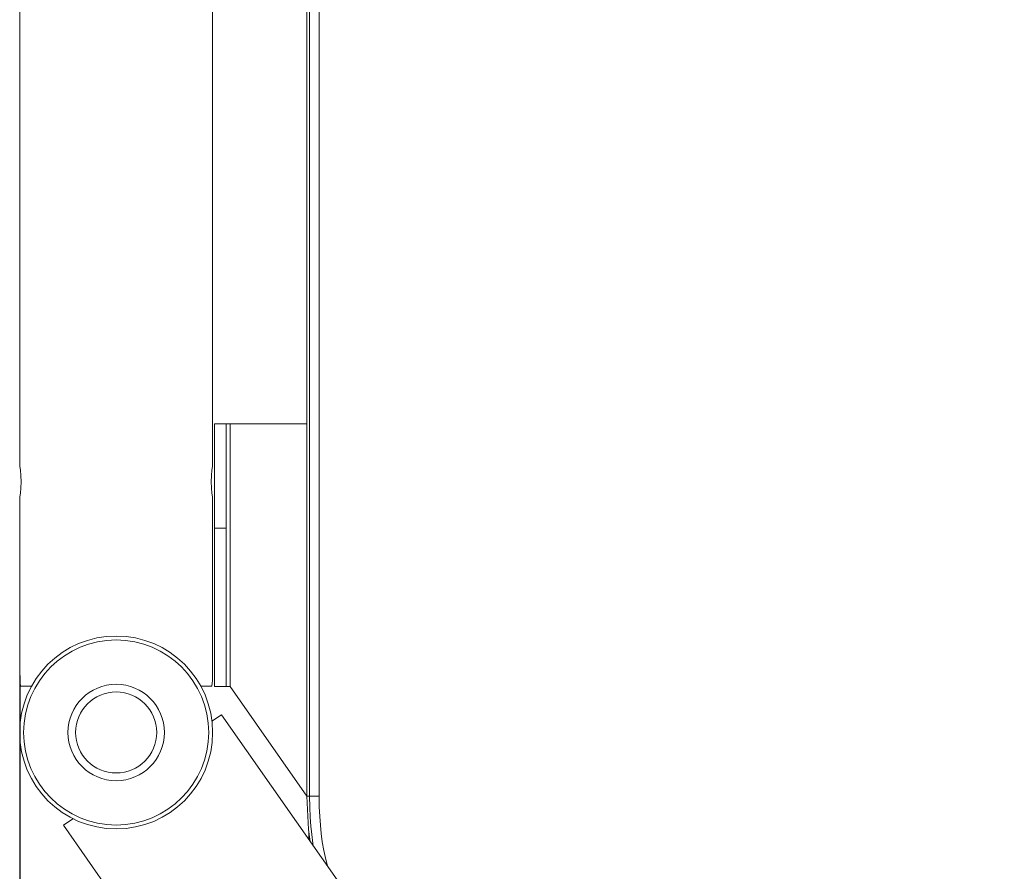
# Model space of a CAD drawing. Header units: millimetres. Extents: x 3925 to 5043, y -86 to 778.
# Tile 65 of 158: x 4325 to 4389, y 451 to 506. Entities that reach past the tile are written whole.
import ezdxf

# ---------------------------------------------------------------- set-up
doc = ezdxf.new("R2010")
doc.units = ezdxf.units.MM
doc.header["$LTSCALE"] = 46.255
doc.header["$PDMODE"] = 3
doc.header["$PDSIZE"] = 1
doc.layers.get('Defpoints').update_dxf_attribs({"linetype": 'CONTINUOUS'})
for name, color, linetype in [('140-154101-01_RIGGDXF_DIMENSION', 7, 'CONTINUOUS'), ('140-154101-0DXF_CONTINUOUS_LINE', 7, 'CONTINUOUS'), ('H30K-TOP-COVDXF_CONTINUOUS_LINE', 7, 'CONTINUOUS')]:
    doc.layers.add(name, color=color, linetype=linetype)
doc.styles.add('SLDTEXTSTYLE0', font='arialbd.ttf', dxfattribs={"height": 5.5})
doc.dimstyles.new('SLDDIMSTYLE2', dxfattribs={"dimtxt": 5.650301, "dimasz": 4.572, "dimexe": 0, "dimexo": 0.0625, "dimgap": 1.412575, "dimtad": 0, "dimtih": 1, "dimtoh": 1, "dimlfac": 3.5, "dimrnd": 1e-09, "dimzin": 4, "dimdsep": 46, "dimtxsty": 'SLDTEXTSTYLE0', "dimsah": 1, "dimcen": 0.09, "dimadec": 0, "dimazin": 1, "dimtol": 1, "dimtp": 0.5, "dimtm": 0.5, "dimtfac": 1, "dimtdec": 1, "dimtofl": 0, "dimtmove": 0, "dimatfit": 3, "dimfxl": 1, "dimfrac": 2, "dimtolj": 1, "dimarcsym": 0})

# ---------------------------------------------------------------- blocks, each defined once
blk = doc.blocks.new('*D71')
at = {"layer": '140-154101-01_RIGGDXF_DIMENSION', "color": 0, "linetype": 'Continuous', "lineweight": -2}
for p, q in [((4325.461, 463.556), (4325.461, 385.127)), ((4496.711, 463.556), (4496.711, 385.127)), ((4492.711, 385.127), (4329.461, 385.127))]:
    blk.add_line(p, q, dxfattribs=at)
at = {"layer": '140-154101-01_RIGGDXF_DIMENSION', "color": 0, "linetype": 'Continuous'}
for points in [[(4329.461, 385.794), (4329.461, 384.461), (4325.461, 385.127)], [(4492.711, 385.794), (4492.711, 384.461), (4496.711, 385.127)]]:
    blk.add_solid(points, dxfattribs=at)
at = {"layer": 'Defpoints', "color": 0, "linetype": 'Continuous'}
for p in [(4325.461, 463.618), (4496.711, 463.618), (4325.461, 385.127)]:
    blk.add_point(p, dxfattribs=at)
at = {"layer": '140-154101-01_RIGGDXF_DIMENSION', "color": 0, "linetype": 'Continuous', "insert": (4411.086, 390.076), "char_height": 5.5, "attachment_point": 5, "style": 'SLDTEXTSTYLE0'}
blk.add_mtext('\\A1;685.00 [26.97]', dxfattribs=at)

msp = doc.modelspace()

# ---------------------------------------------------------------- linework, layer by layer
at = {"layer": '140-154101-0DXF_CONTINUOUS_LINE', "color": 7, "linetype": 'Continuous', "lineweight": 0}
for p, q in [((4325.461, 477.1808), (4325.461, 557.5558)), ((4337.961, 557.5556), (4337.961, 477.1808)), ((4344.0591, 479.8683), (4338.086, 479.8683)), ((4338.086, 479.8683), (4338.086, 462.8579)), ((4338.836, 462.8579), (4338.836, 479.8683)), ((4339.086, 479.8683), (4339.086, 462.8579)), ((4325.461, 463.6183), (4325.461, 475.0558)), ((4337.961, 475.0556), (4337.961, 463.6183)), ((4338.086, 473.1031), (4338.836, 473.1031)), ((4325.5061, 462.8683), (4326.2281, 462.8683)), ((4337.1939, 462.8683), (4337.9158, 462.8683)), ((4338.086, 462.8579), (4339.086, 462.8579)), ((4344.0649, 455.7473), (4339.086, 462.8579)), ((4338.5334, 461.0214), (4337.919, 460.5912)), ((4338.5334, 461.0214), (4361.8395, 427.7368)), ((4328.9084, 454.2819), (4328.294, 453.8517)), ((4355.3324, 415.2368), (4328.294, 453.8517)), ((4344.1841, 453.4396), (4344.1841, 452.9514))]:
    msp.add_line(p, q, dxfattribs=at)
for points in [[(4325.461, 477.1808), (4325.4741, 477.1009), (4325.5061, 476.8711), (4325.5385, 476.5259), (4325.552, 476.1183)], [(4337.87, 476.1183), (4337.8833, 476.5234), (4337.9158, 476.8704), (4337.9479, 477.1008), (4337.961, 477.1808)], [(4325.552, 476.1183), (4325.5386, 475.7132), (4325.5064, 475.3679), (4325.4742, 475.1366), (4325.461, 475.0558)], [(4337.961, 475.0558), (4337.9479, 475.1353), (4337.9159, 475.3652), (4337.8833, 475.7142), (4337.87, 476.1183)]]:
    msp.add_lwpolyline(points, dxfattribs=at)
for radius in [6.25, 6, 3.125, 2.625]:
    msp.add_circle((4331.711, 459.8683), radius, dxfattribs=at)
for start_param, end_param in [(6.2831853, 6.4034752), (3.0213028, 3.1415927)]:
    msp.add_ellipse((4331.711, 463.6183), major_axis=(-6.25, 0), ratio=1, start_param=start_param, end_param=end_param, dxfattribs=at)
at = {"layer": 'H30K-TOP-COVDXF_CONTINUOUS_LINE', "color": 7, "linetype": 'Continuous', "lineweight": 0}
for p, q in [((4344.0591, 455.7433), (4344.0591, 529.7433)), ((4344.2373, 529.7433), (4344.2373, 455.7433)), ((4344.8576, 529.7433), (4344.8576, 455.7433)), ((4344.8576, 455.7433), (4344.0591, 455.7433))]:
    msp.add_line(p, q, dxfattribs=at)
for points in [[(4344.0591, 455.7433), (4344.1615, 453.5826), (4344.2835, 452.8093)], [(4344.2373, 455.7433), (4344.2479, 455.0267), (4344.2767, 454.3833), (4344.3203, 453.7971), (4344.377, 453.2504), (4344.4514, 452.6991), (4344.4804, 452.5282)], [(4344.8576, 455.7433), (4344.868, 455.0455), (4344.896, 454.4203), (4344.9382, 453.8521), (4344.993, 453.3236), (4345.0647, 452.792), (4345.1601, 452.2305), (4345.286, 451.6342), (4345.3926, 451.2255)]]:
    msp.add_lwpolyline(points, dxfattribs=at)

# ---------------------------------------------------------------- dimensions: what is measured, and where the dimension line sits
at = {"layer": '140-154101-01_RIGGDXF_DIMENSION', "color": 2, "linetype": 'Continuous'}
dim = msp.add_linear_dim(base=(4325.461, 385.1274), p1=(4496.711, 463.6183), p2=(4325.461, 463.6183), dimstyle='SLDDIMSTYLE2', override={"dimtxt": 5, "dimasz": 4, "dimtad": 1, "dimtih": 0, "dimtoh": 0, "dimlfac": 4, "dimtol": 0, "dimtp": 0.01, "dimtm": 0.01, "dimtdec": 2, "dimtofl": 1, "dimtzin": 0}, dxfattribs=at)
dim.commit()
dim.dimension.update_dxf_attribs({"geometry": '*D71', "text_midpoint": (4411.086, 385.1274), "dimtype": 160})

doc.saveas('drawing.dxf')
